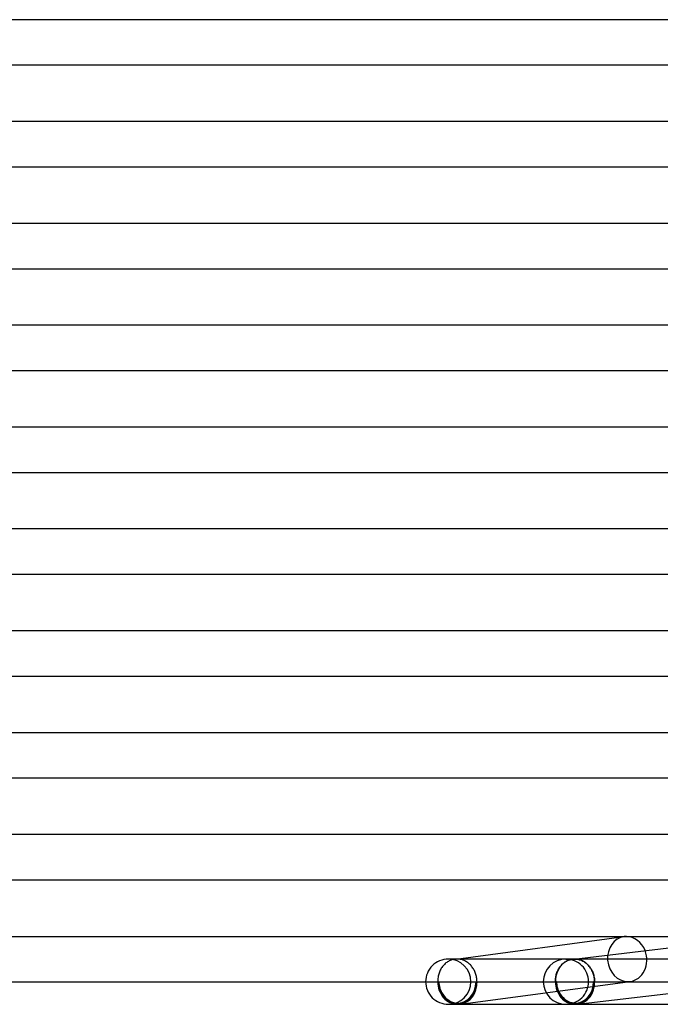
# Model space of a CAD drawing. Header units: millimetres. Extents: x -280 to 280, y -2 to 180.
# Tile 6 of 73: x -185 to -128, y -2 to 85. Entities that reach past the tile are written whole.
import ezdxf

# ---------------------------------------------------------------- set-up
doc = ezdxf.new("R2010")
doc.units = ezdxf.units.MM
doc.layers.add('HIDDEN', color=7, linetype='Continuous')
doc.layers.add('THICK', color=7, linetype='Continuous')

msp = doc.modelspace()

# ---------------------------------------------------------------- linework, layer by layer
at = {"layer": 'HIDDEN'}
for p, q in [((-147.259, 1.751), (-147.331, 1.702)), ((-147.185, 1.796), (-147.259, 1.751)), ((-147.054, 2), (-147.196, 2)), ((-147.11, 1.836), (-147.185, 1.796)), ((-147.032, 1.873), (-147.11, 1.836)), ((-146.953, 1.905), (-147.032, 1.873)), ((-146.873, 1.932), (-146.953, 1.905)), ((-146.791, 1.955), (-146.873, 1.932)), ((-146.709, 1.973), (-146.791, 1.955)), ((-146.626, 1.987), (-146.709, 1.973)), ((-146.593, 1.991), (-146.626, 1.987)), ((-146.624, 1.987), (-146.525, 2)), ((-146.56, 1.994), (-146.593, 1.991)), ((-146.526, 1.997), (-146.56, 1.994)), ((-146.493, 1.998), (-146.526, 1.997)), ((-146.459, 2), (-146.493, 1.998)), ((-146.426, 2), (-146.459, 2)), ((-146.345, 1.998), (-146.426, 2)), ((-146.265, 1.991), (-146.345, 1.998)), ((-146.185, 1.981), (-146.265, 1.991)), ((-146.106, 1.966), (-146.185, 1.981)), ((-146.027, 1.947), (-146.106, 1.966)), ((-145.95, 1.924), (-146.027, 1.947)), ((-145.873, 1.896), (-145.95, 1.924)), ((-145.797, 1.865), (-145.873, 1.896)), ((-145.722, 1.83), (-145.797, 1.865)), ((-145.649, 1.79), (-145.722, 1.83)), ((-145.577, 1.747), (-145.649, 1.79)), ((-145.507, 1.701), (-145.577, 1.747)), ((-136.944, 1.694), (-136.876, 1.741)), ((-136.848, 1.761), (-136.921, 1.712)), ((-136.876, 1.741), (-136.807, 1.785)), ((-136.773, 1.805), (-136.848, 1.761)), ((-136.807, 1.785), (-136.736, 1.824)), ((-136.804, 2), (-136.029, 2)), ((-136.696, 1.845), (-136.773, 1.805)), ((-136.736, 1.824), (-136.663, 1.86)), ((-136.618, 1.881), (-136.696, 1.845)), ((-136.663, 1.86), (-136.589, 1.892)), ((-136.538, 1.912), (-136.618, 1.881)), ((-136.589, 1.892), (-136.514, 1.92)), ((-136.456, 1.938), (-136.538, 1.912)), ((-136.514, 1.92), (-136.437, 1.943)), ((-136.374, 1.96), (-136.456, 1.938)), ((-136.437, 1.943), (-136.36, 1.963)), ((-136.291, 1.977), (-136.374, 1.96)), ((-136.36, 1.963), (-136.282, 1.978)), ((-136.207, 1.989), (-136.291, 1.977)), ((-136.282, 1.978), (-136.204, 1.99)), ((-136.177, 1.993), (-136.207, 1.989)), ((-136.204, 1.99), (-136.117, 2)), ((-136.204, 1.99), (-136.175, 1.993)), ((-136.148, 1.995), (-136.177, 1.993)), ((-136.175, 1.993), (-136.146, 1.995)), ((-136.118, 1.997), (-136.148, 1.995)), ((-136.146, 1.995), (-136.117, 1.997)), ((-136.089, 1.999), (-136.118, 1.997)), ((-136.117, 1.997), (-136.087, 1.999)), ((-136.059, 2), (-136.089, 1.999)), ((-136.087, 1.999), (-136.058, 2)), ((-136.029, 2), (-136.059, 2)), ((-136.058, 2), (-136.029, 2)), ((-135.949, 1.998), (-136.029, 2)), ((-125.641, 2), (-136.029, 2)), ((-135.869, 1.991), (-135.949, 1.998)), ((-135.789, 1.981), (-135.869, 1.991)), ((-135.71, 1.966), (-135.789, 1.981)), ((-135.631, 1.947), (-135.71, 1.966)), ((-135.554, 1.924), (-135.631, 1.947)), ((-135.477, 1.896), (-135.554, 1.924)), ((-135.401, 1.865), (-135.477, 1.896)), ((-135.327, 1.83), (-135.401, 1.865)), ((-135.253, 1.79), (-135.327, 1.83)), ((-135.182, 1.747), (-135.253, 1.79)), ((-135.112, 1.701), (-135.182, 1.747)), ((-147.941, 0.932), (-147.977, 0.845)), ((-147.902, 1.017), (-147.941, 0.932)), ((-147.859, 1.099), (-147.902, 1.017)), ((-147.812, 1.179), (-147.859, 1.099)), ((-147.762, 1.256), (-147.812, 1.179)), ((-147.709, 1.33), (-147.762, 1.256)), ((-147.653, 1.4), (-147.709, 1.33)), ((-147.594, 1.468), (-147.653, 1.4)), ((-147.532, 1.532), (-147.594, 1.468)), ((-147.467, 1.593), (-147.532, 1.532)), ((-147.4, 1.65), (-147.467, 1.593)), ((-147.331, 1.702), (-147.4, 1.65)), ((-145.439, 1.65), (-145.507, 1.701)), ((-145.374, 1.596), (-145.439, 1.65)), ((-145.31, 1.539), (-145.374, 1.596)), ((-145.249, 1.478), (-145.31, 1.539)), ((-145.19, 1.415), (-145.249, 1.478)), ((-145.133, 1.348), (-145.19, 1.415)), ((-145.079, 1.278), (-145.133, 1.348)), ((-145.029, 1.205), (-145.079, 1.278)), ((-144.981, 1.131), (-145.029, 1.205)), ((-144.936, 1.053), (-144.981, 1.131)), ((-144.894, 0.974), (-144.936, 1.053)), ((-144.856, 0.892), (-144.894, 0.974)), ((-144.82, 0.808), (-144.856, 0.892)), ((-137.597, 0.804), (-137.564, 0.887)), ((-137.543, 0.94), (-137.58, 0.853)), ((-137.564, 0.887), (-137.528, 0.969)), ((-137.503, 1.026), (-137.543, 0.94)), ((-137.528, 0.969), (-137.489, 1.048)), ((-137.459, 1.108), (-137.503, 1.026)), ((-137.489, 1.048), (-137.447, 1.125)), ((-137.412, 1.188), (-137.459, 1.108)), ((-137.447, 1.125), (-137.402, 1.2)), ((-137.361, 1.266), (-137.412, 1.188)), ((-137.402, 1.2), (-137.354, 1.272)), ((-137.307, 1.34), (-137.361, 1.266)), ((-137.354, 1.272), (-137.303, 1.342)), ((-137.249, 1.411), (-137.307, 1.34)), ((-137.303, 1.342), (-137.249, 1.408)), ((-137.189, 1.478), (-137.249, 1.411)), ((-137.249, 1.408), (-137.193, 1.472)), ((-137.193, 1.472), (-137.134, 1.533)), ((-137.126, 1.543), (-137.189, 1.478)), ((-137.134, 1.533), (-137.073, 1.59)), ((-137.06, 1.603), (-137.126, 1.543)), ((-137.073, 1.59), (-137.01, 1.644)), ((-136.992, 1.66), (-137.06, 1.603)), ((-137.01, 1.644), (-136.944, 1.694)), ((-136.921, 1.712), (-136.992, 1.66)), ((-135.044, 1.65), (-135.112, 1.701)), ((-134.978, 1.596), (-135.044, 1.65)), ((-134.915, 1.539), (-134.978, 1.596)), ((-134.854, 1.478), (-134.915, 1.539)), ((-134.795, 1.415), (-134.854, 1.478)), ((-134.739, 1.348), (-134.795, 1.415)), ((-134.685, 1.278), (-134.739, 1.348)), ((-134.634, 1.206), (-134.685, 1.278)), ((-134.586, 1.131), (-134.634, 1.206)), ((-134.542, 1.053), (-134.586, 1.131)), ((-134.5, 0.974), (-134.542, 1.053)), ((-134.462, 0.892), (-134.5, 0.974)), ((-134.426, 0.808), (-134.462, 0.892)), ((-149.196, 0), (-148.124, 0)), ((-148.12, 0.194), (-148.124, 0.097)), ((-148.124, 0.097), (-148.124, 0)), ((-148.111, 0.29), (-148.12, 0.194)), ((-148.099, 0.386), (-148.111, 0.29)), ((-148.082, 0.48), (-148.099, 0.386)), ((-148.062, 0.574), (-148.082, 0.48)), ((-148.037, 0.666), (-148.062, 0.574)), ((-148.038, 0), (-144.747, 0)), ((-148.009, 0.756), (-148.037, 0.666)), ((-147.977, 0.845), (-148.009, 0.756)), ((-146.128, -1.982), (-131.128, 0.018)), ((-144.788, 0.723), (-144.82, 0.808)), ((-144.76, 0.636), (-144.788, 0.723)), ((-144.735, 0.548), (-144.76, 0.636)), ((-144.713, 0.458), (-144.735, 0.548)), ((-144.695, 0.368), (-144.713, 0.458)), ((-144.681, 0.277), (-144.695, 0.368)), ((-144.67, 0.185), (-144.681, 0.277)), ((-144.663, 0.093), (-144.67, 0.185)), ((-144.66, 0), (-144.663, 0.093)), ((-144.66, 0), (-137.732, 0)), ((-137.727, 0.196), (-137.732, 0.098)), ((-137.732, 0.098), (-137.732, 0)), ((-137.732, 0), (-137.731, 0.092)), ((-137.731, 0.092), (-137.727, 0.184)), ((-137.718, 0.293), (-137.727, 0.196)), ((-137.727, 0.184), (-137.719, 0.275)), ((-137.719, 0.275), (-137.708, 0.366)), ((-137.705, 0.389), (-137.718, 0.293)), ((-137.708, 0.366), (-137.693, 0.456)), ((-137.688, 0.485), (-137.705, 0.389)), ((-137.693, 0.456), (-137.674, 0.545)), ((-137.667, 0.579), (-137.688, 0.485)), ((-137.674, 0.545), (-137.652, 0.632)), ((-137.642, 0.672), (-137.667, 0.579)), ((-137.652, 0.632), (-137.626, 0.719)), ((-137.645, 0), (-134.355, 0)), ((-137.613, 0.763), (-137.642, 0.672)), ((-137.626, 0.719), (-137.597, 0.804)), ((-137.58, 0.853), (-137.613, 0.763)), ((-134.395, 0.723), (-134.426, 0.808)), ((-134.366, 0.636), (-134.395, 0.723)), ((-134.341, 0.548), (-134.366, 0.636)), ((-134.32, 0.458), (-134.341, 0.548)), ((-134.302, 0.368), (-134.32, 0.458)), ((-134.288, 0.277), (-134.302, 0.368)), ((-134.278, 0.185), (-134.288, 0.277)), ((-134.271, 0.093), (-134.278, 0.185)), ((-134.268, 0), (-134.271, 0.093)), ((-134.268, 0), (-119.102, 0)), ((-148.124, 0), (-148.038, 0)), ((-144.747, 0), (-144.66, 0)), ((-137.732, 0), (-137.645, 0)), ((-137.645, 0), (-137.732, 0)), ((-134.355, 0), (-134.268, 0)), ((-134.268, 0), (-134.355, 0))]:
    msp.add_line(p, q, dxfattribs=at)
for centre, radius, start, end in [((-147.196, 0), 2, 0, 89.99998), ((-136.804, 0), 2, 90.00004, 180.00002), ((-136.804, 0), 2, 0, 90.00004), ((-136.804, 0), 2, 269.99996, 0), ((-147.196, 0), 2, 270.00002, 0), ((-136.804, 0), 2, 180.00002, 269.99996), ((-146.392, 0), 1.9, 270.00002, 277.592), ((-136, 0), 1.9, 270.00002, 276.70941)]:
    msp.add_arc(centre, radius, start, end, dxfattribs=at)
for centre, major_axis, ratio, start_param, end_param in [((-131.392, 2), (0.264, -1.982), 0.864107, 3.141541, 6.168477), ((-131.392, 2), (0.264, -1.982), 0.864107, -0.000052, 1.837126), ((-146.392, 0), (-0.264, 1.982), 0.864107, 1.456088, 3.026884), ((-136, 0), (0.222, -1.887), 0.864531, -1.672157, -0.00001), ((-131.392, 2), (0.264, -1.982), 0.864107, -0.114709, -0.000052), ((-146.392, 0), (0, 2), 0.866025, 1.570796, 3.141593), ((-146.392, 0), (-0.251, 1.883), 0.864107, 1.456088, 3.141541), ((-146.392, 0), (0, 1.9), 0.866025, 1.570796, 3.141593), ((-146.392, 0), (0, 2), 0.866025, 3.141593, 4.712389), ((-146.392, 0), (0, 1.9), 0.866025, 3.141593, 4.712389), ((-146.392, 0), (-0.251, 1.883), 0.864107, 3.141541, 4.59768), ((-146.392, 0), (-0.264, 1.982), 0.864107, 3.141541, 4.59768), ((-136, 0), (0, 2), 0.866025, 1.570796, 3.141593), ((-136, 0), (0, 2), 0.866025, 1.570796, 3.141593), ((-136, 0), (-0.234, 1.986), 0.864531, 1.469435, 3.040232), ((-136, 0), (0, -1.9), 0.866025, -1.570796, 0), ((-136, 0), (0, -1.9), 0.866025, -1.570796, 0), ((-136, 0), (0.222, -1.887), 0.864531, -1.672157, -0.00001), ((-136, 0), (0, -1.9), 0.866025, 0, 1.570796), ((-136, 0), (0, -1.9), 0.866025, 0, 1.570796), ((-136, 0), (0.222, -1.887), 0.864531, -0.00001, 1.469435), ((-136, 0), (0.222, -1.887), 0.864531, -0.00001, 1.469435), ((-136, 0), (-0.234, 1.986), 0.864531, 3.141582, 4.611028), ((-146.392, 0), (-0.264, 1.982), 0.864107, 3.026884, 3.141541), ((-136, 0), (-0.234, 1.986), 0.864531, 3.040232, 3.074123)]:
    msp.add_ellipse(centre, major_axis=major_axis, ratio=ratio, start_param=start_param, end_param=end_param, dxfattribs=at)
at = {"layer": 'THICK'}
for p, q in [((-99.09, 85), (-196.498, 85)), ((-196.49, 81), (-100.354, 81)), ((-101.469, 76), (-200.997, 76)), ((-200.99, 72), (-102.655, 72)), ((-103.827, 67), (-205.496, 67)), ((-205.49, 63), (-104.956, 63)), ((-106.169, 58), (-209.996, 58)), ((-209.991, 54), (-107.257, 54)), ((-108.5, 49), (-214.495, 49)), ((-214.491, 45), (-109.559, 45)), ((-110.821, 40), (-218.995, 40)), ((-218.992, 36), (-111.86, 36)), ((-113.134, 31), (-223.494, 31)), ((-223.492, 27), (-114.161, 27)), ((-115.439, 22), (-227.994, 22)), ((-227.992, 18), (-116.462, 18)), ((-117.74, 13), (-232.494, 13)), ((-232.493, 9), (-118.763, 9)), ((-194.966, 4), (-182.337, 4)), ((-182.337, 4), (-168.453, 4)), ((-168.453, 4), (-153.312, 4)), ((-153.312, 4), (-137.026, 4)), ((-146.525, 2), (-131.657, 3.982)), ((-137.026, 4), (-119.718, 4)), ((-136.117, 2), (-119.335, 3.974)), ((-136.03, 2), (-147.196, 2)), ((-136.029, 2), (-135.947, 1.998)), ((-135.947, 1.998), (-135.865, 1.991)), ((-135.865, 1.991), (-135.783, 1.98)), ((-135.783, 1.98), (-135.702, 1.964)), ((-135.702, 1.964), (-135.621, 1.944)), ((-135.621, 1.944), (-135.541, 1.919)), ((-135.541, 1.919), (-135.462, 1.89)), ((-135.462, 1.89), (-135.384, 1.857)), ((-135.384, 1.857), (-135.308, 1.819)), ((-135.308, 1.819), (-135.233, 1.778)), ((-135.233, 1.778), (-135.161, 1.732)), ((-135.161, 1.732), (-135.09, 1.683)), ((-135.09, 1.683), (-135.021, 1.629)), ((-135.021, 1.629), (-134.954, 1.572)), ((-134.954, 1.572), (-134.889, 1.512)), ((-134.889, 1.512), (-134.827, 1.447)), ((-134.827, 1.447), (-134.768, 1.38)), ((-134.768, 1.38), (-134.711, 1.31)), ((-134.711, 1.31), (-134.658, 1.236)), ((-134.658, 1.236), (-134.607, 1.16)), ((-134.607, 1.16), (-134.56, 1.082)), ((-134.56, 1.082), (-134.516, 1)), ((-134.516, 1), (-134.475, 0.917)), ((-134.475, 0.917), (-134.438, 0.831)), ((-192.066, 0), (-175.543, 0)), ((-175.543, 0), (-161.81, 0)), ((-161.81, 0), (-149.196, 0)), ((-135.766, -1.986), (-118.867, 0.002)), ((-134.438, 0.831), (-134.404, 0.743)), ((-134.404, 0.743), (-134.374, 0.654)), ((-134.374, 0.654), (-134.347, 0.564)), ((-134.347, 0.564), (-134.324, 0.472)), ((-134.324, 0.472), (-134.305, 0.379)), ((-134.305, 0.379), (-134.29, 0.285)), ((-134.29, 0.285), (-134.279, 0.191)), ((-134.279, 0.191), (-134.271, 0.095)), ((-134.271, 0.095), (-134.268, 0)), ((-147.196, -2), (-136, -2)), ((-147.196, -2), (-147.054, -2)), ((-136, -2), (-125.608, -2))]:
    msp.add_line(p, q, dxfattribs=at)
for start, end in [(89.99998, 180.00002), (180.00002, 270.00002)]:
    msp.add_arc((-147.196, 0), 2, start, end, dxfattribs=at)
for centre, major_axis, ratio, start_param, end_param in [((-131.392, 2), (0.264, -1.982), 0.864107, 3.026884, 3.141541), ((-131.392, 2), (0.264, -1.982), 0.864107, 1.837126, 3.026884), ((-136, 0), (0, 2), 0.866025, 3.141593, 4.712389), ((-136, 0), (-0.234, 1.986), 0.864531, 3.141582, 4.611028), ((-136, 0), (-0.234, 1.986), 0.864531, 3.074123, 3.141582)]:
    msp.add_ellipse(centre, major_axis=major_axis, ratio=ratio, start_param=start_param, end_param=end_param, dxfattribs=at)

doc.saveas('drawing.dxf')
